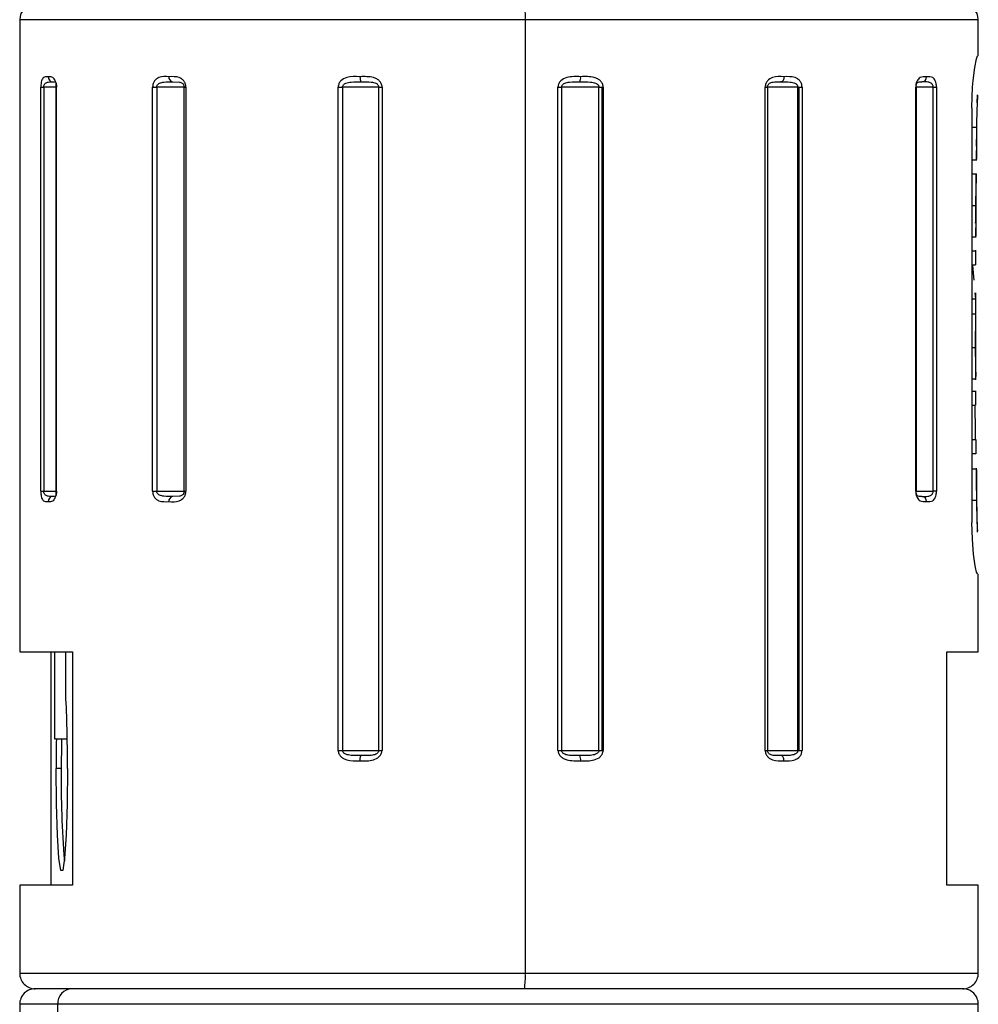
# Model space of a CAD drawing. Header units: millimetres. Extents: x 10 to 584, y 10 to 410.
# Tile 22 of 28: x 311 to 329, y 287 to 306. Entities that reach past the tile are written whole.
import ezdxf

# ---------------------------------------------------------------- set-up
doc = ezdxf.new("R2010")
doc.units = ezdxf.units.MM
doc.header["$LTSCALE"] = 2
doc.linetypes.add('SLD-实线', pattern=[0])

msp = doc.modelspace()

# ---------------------------------------------------------------- linework, layer by layer
at = {"color": 7, "linetype": 'SLD-实线', "lineweight": 25}
for p, q in [((310.612666, 306.293269), (310.612666, 294.093264)), ((320.369465, 306.293269), (320.369465, 287.893263)), ((329.112664, 305.593265), (329.112664, 306.293269)), ((329.043849, 305.371841), (329.075385, 305.536149)), ((329.075385, 305.536149), (329.099428, 305.593265)), ((329.112664, 305.593265), (329.099428, 305.593265)), ((329.013228, 305.116852), (329.043849, 305.371841)), ((311.01997, 297.193264), (311.01997, 304.993269)), ((311.01997, 304.993269), (311.075917, 304.993269)), ((311.075917, 304.993269), (311.075917, 297.193264)), ((311.312152, 304.993269), (311.312152, 297.193264)), ((311.319796, 304.993269), (311.319796, 297.193264)), ((313.178869, 297.193264), (313.178869, 304.993269)), ((313.178869, 304.993269), (313.256899, 304.993269)), ((313.256899, 304.993269), (313.256899, 297.193264)), ((313.785737, 304.993269), (313.256899, 304.993269)), ((313.785737, 304.993269), (313.820416, 304.993269)), ((313.785737, 297.193264), (313.785737, 304.993269)), ((313.820416, 304.993269), (313.820416, 297.193264)), ((316.759648, 292.193269), (316.759648, 304.993269)), ((316.759648, 304.993269), (316.843154, 304.993269)), ((317.541177, 304.993269), (316.843154, 304.993269)), ((316.843154, 304.993269), (316.843154, 292.193269)), ((317.541177, 304.993269), (317.606429, 304.993269)), ((317.541177, 292.193269), (317.541177, 304.993269)), ((317.606429, 304.993269), (317.606429, 292.193269)), ((321.000543, 292.193269), (321.000543, 304.993269)), ((321.000543, 304.993269), (321.071765, 304.993269)), ((321.790477, 304.993269), (321.071765, 304.993269)), ((321.071765, 304.993269), (321.071765, 292.193269)), ((321.790477, 292.193269), (321.790477, 304.993269)), ((321.790477, 304.993269), (321.856175, 304.993269)), ((321.856175, 304.993269), (321.872423, 304.993269)), ((321.856175, 292.193269), (321.856175, 304.993269)), ((321.872423, 304.993269), (321.872423, 292.193269)), ((324.999372, 292.193269), (324.999372, 304.993269)), ((324.999372, 304.993269), (325.043159, 304.993269)), ((325.043159, 304.993269), (325.043159, 292.193269)), ((325.629665, 304.993269), (325.043159, 304.993269)), ((325.629665, 292.193269), (325.629665, 304.993269)), ((325.629665, 304.993269), (325.653125, 304.993269)), ((325.653125, 304.993269), (325.71087, 304.993269)), ((325.653125, 292.193269), (325.653125, 304.993269)), ((325.71087, 304.993269), (325.71087, 292.193269)), ((327.905444, 297.193264), (327.905444, 304.993269)), ((327.918496, 297.193264), (327.918496, 304.993269)), ((328.24201, 297.193264), (328.24201, 304.993269)), ((328.24201, 304.993269), (328.305202, 304.993269)), ((328.305202, 304.993269), (328.305202, 297.193264)), ((329.094939, 304.804449), (329.090558, 304.697027)), ((329.093373, 304.691677), (329.095781, 304.845055)), ((329.094421, 304.837545), (329.094939, 304.804449)), ((328.989873, 304.593263), (328.989873, 296.593269)), ((329.080561, 304.384743), (329.077739, 304.217657)), ((329.085898, 304.351409), (329.088591, 304.467393)), ((329.088591, 304.467393), (329.089958, 304.528055)), ((329.090128, 304.560428), (329.089034, 304.568534)), ((329.089958, 304.528055), (329.090128, 304.560428)), ((328.989873, 304.217657), (329.077739, 304.217657)), ((329.077739, 304.217657), (329.075566, 303.945755)), ((329.081779, 304.089052), (329.08351, 304.217657)), ((329.08351, 304.217657), (329.085898, 304.351409)), ((329.075566, 303.945755), (329.075879, 303.787549)), ((329.077754, 303.855089), (329.079596, 303.879743)), ((329.079596, 303.879743), (329.08041, 303.936785)), ((329.075879, 303.787549), (329.076473, 303.667446)), ((329.075899, 303.578576), (329.078939, 303.772216)), ((329.076473, 303.667446), (329.075905, 303.602857)), ((328.989873, 303.586078), (329.073619, 303.586078)), ((329.075905, 303.602857), (329.073619, 303.586078)), ((328.989873, 303.317075), (329.069777, 303.317075)), ((329.069777, 303.317075), (329.072479, 303.27521)), ((329.072479, 303.27521), (329.070747, 303.196532)), ((329.071371, 303.129119), (329.07296, 303.324421)), ((329.067677, 303.072972), (329.064732, 302.903166)), ((329.070747, 303.196532), (329.067677, 303.072972)), ((329.064732, 302.903166), (329.062859, 302.708884)), ((329.068894, 303.039347), (329.066798, 303.048072)), ((329.068074, 302.850706), (329.069071, 302.937006)), ((329.069601, 303.00053), (329.068894, 303.039347)), ((329.069071, 302.937006), (329.069601, 303.00053)), ((328.989873, 302.708884), (329.062859, 302.708884)), ((329.062859, 302.708884), (329.062009, 302.444485)), ((329.066156, 302.629826), (329.066739, 302.708884)), ((329.066739, 302.708884), (329.068074, 302.850706)), ((329.065109, 302.454059), (329.065593, 302.531002)), ((329.065593, 302.531002), (329.066156, 302.629826)), ((329.060795, 302.369704), (329.064334, 302.402479)), ((329.062009, 302.444485), (329.062546, 302.30551)), ((329.064334, 302.402479), (329.065109, 302.454059)), ((328.989873, 302.100701), (329.058984, 302.100701)), ((329.062581, 302.123604), (329.058984, 302.100701)), ((329.062939, 302.093407), (329.064453, 302.279351)), ((328.989873, 301.831698), (329.059383, 301.831698)), ((329.059383, 301.831698), (329.058331, 301.562687)), ((329.061691, 301.562687), (329.061693, 301.846576)), ((328.989873, 301.562687), (329.058331, 301.562687)), ((329.003539, 301.550989), (329.027142, 301.26555)), ((329.046983, 301.025634), (329.056734, 300.907714)), ((329.061681, 300.615323), (329.061685, 301.025634)), ((328.989873, 300.907714), (329.056734, 300.907714)), ((329.056734, 300.907714), (329.056449, 300.615323)), ((328.989873, 300.615323), (329.056449, 300.615323)), ((329.056449, 300.615323), (329.055546, 300.615323)), ((329.061678, 300.155339), (329.06168, 300.480818)), ((328.989873, 299.96795), (329.056822, 299.96795)), ((329.06167, 299.34494), (329.061674, 299.791423)), ((328.989873, 299.359766), (329.051033, 299.359766)), ((328.989873, 299.125848), (329.059737, 299.125848)), ((329.064913, 298.856867), (329.062721, 299.13312)), ((328.989873, 298.856837), (329.061102, 298.856837)), ((328.989873, 298.190174), (329.065602, 298.190174)), ((329.072395, 297.913929), (329.070203, 298.190189)), ((328.989873, 297.921171), (329.067899, 297.921171)), ((328.989873, 297.628773), (329.072742, 297.628773)), ((329.080585, 297.309612), (329.075549, 297.636112)), ((311.01997, 297.193264), (311.075917, 297.193264)), ((313.178869, 297.193264), (313.256899, 297.193264)), ((313.256899, 297.193264), (313.785737, 297.193264)), ((313.785737, 297.193264), (313.820416, 297.193264)), ((328.305202, 297.193264), (328.24201, 297.193264)), ((329.080254, 297.248629), (329.079626, 297.312116)), ((329.08098, 297.162426), (329.080254, 297.248629)), ((329.082739, 297.020582), (329.08098, 297.162426)), ((328.989873, 297.020582), (329.077043, 297.020582)), ((329.077043, 297.020582), (329.082001, 296.756131)), ((329.084005, 296.941636), (329.082739, 297.020582)), ((329.086009, 296.842662), (329.084005, 296.941636)), ((329.087855, 296.765653), (329.086009, 296.842662)), ((328.998782, 296.267358), (328.989873, 296.593269)), ((329.082001, 296.756131), (329.086421, 296.617014)), ((329.088984, 296.714073), (329.087855, 296.765653)), ((329.094537, 296.405104), (329.089671, 296.720495)), ((329.094028, 296.435138), (329.092531, 296.412399)), ((329.022467, 295.978261), (328.998782, 296.267358)), ((329.053804, 295.754088), (329.022467, 295.978261)), ((329.099428, 295.593267), (329.112664, 295.593267)), ((329.112664, 294.093264), (329.112664, 295.593267)), ((310.612666, 294.093264), (311.631529, 294.093264)), ((311.219184, 289.59327), (311.219184, 294.093264)), ((311.284309, 294.093264), (311.284309, 292.41327)), ((311.506355, 293.190238), (311.506355, 294.093264)), ((311.631529, 294.093264), (311.631529, 289.59327)), ((328.506142, 294.093264), (329.112664, 294.093264)), ((328.506142, 289.59327), (328.506142, 294.093264)), ((311.284309, 292.41327), (311.530391, 292.41327)), ((316.759648, 292.193269), (316.843154, 292.193269)), ((316.843154, 292.193269), (317.541177, 292.193269)), ((317.541177, 292.193269), (317.606429, 292.193269)), ((321.000543, 292.193269), (321.071765, 292.193269)), ((321.071765, 292.193269), (321.790477, 292.193269)), ((321.790477, 292.193269), (321.856175, 292.193269)), ((321.856175, 292.193269), (321.872423, 292.193269)), ((324.999372, 292.193269), (325.043159, 292.193269)), ((325.043159, 292.193269), (325.629665, 292.193269)), ((325.629665, 292.193269), (325.653125, 292.193269)), ((325.653125, 292.193269), (325.71087, 292.193269)), ((311.415626, 291.843263), (311.315777, 291.843263)), ((310.612666, 289.59327), (310.612666, 287.893263)), ((311.631529, 289.59327), (310.612666, 289.59327)), ((329.112664, 289.59327), (328.506142, 289.59327)), ((329.112664, 287.893263), (329.112664, 289.59327)), ((311.621813, 287.593265), (310.912663, 287.593265)), ((320.353029, 287.593265), (311.621813, 287.593265)), ((328.812664, 287.593265), (320.353029, 287.593265)), ((310.612666, 287.293268), (310.612666, 274.593269)), ((311.345583, 278.793266), (311.345583, 287.293268)), ((329.112664, 274.593269), (329.112664, 287.293268))]:
    msp.add_line(p, q, dxfattribs=at)
at = {"color": 8, "linetype": 'SLD-实线', "lineweight": 25}
for p, q in [((320.369465, 306.293269), (310.612666, 306.293269)), ((329.112664, 306.293269), (320.369465, 306.293269)), ((311.312152, 304.993269), (311.075917, 304.993269)), ((311.312152, 304.993269), (311.319796, 304.993269)), ((313.561218, 305.093264), (313.693645, 305.088987)), ((327.918496, 304.993269), (327.905444, 304.993269)), ((328.24201, 304.993269), (327.918496, 304.993269)), ((311.075917, 297.193264), (311.312152, 297.193264)), ((311.312152, 297.193264), (311.319796, 297.193264)), ((327.905444, 297.193264), (327.918496, 297.193264)), ((327.918496, 297.193264), (328.24201, 297.193264)), ((313.693611, 297.097539), (313.561218, 297.093262)), ((310.612666, 287.893263), (320.369465, 287.893263)), ((320.369465, 287.893263), (329.112664, 287.893263)), ((311.345583, 287.293268), (310.612666, 287.293268)), ((329.112664, 287.293268), (311.345583, 287.293268))]:
    msp.add_line(p, q, dxfattribs=at)
at = {"color": 7, "linetype": 'SLD-实线', "lineweight": 25, "flags": 128}
for points in [[(317.179965, 305.193265), (317.180524, 305.17376), (317.182174, 305.154999), (317.184853, 305.137706), (317.188459, 305.122552), (317.192854, 305.110117), (317.197869, 305.100878), (317.203308, 305.095186), (317.208966, 305.093264)], [(325.361412, 305.193265), (325.360268, 305.17376), (325.356886, 305.154999), (325.351393, 305.137706), (325.344, 305.122552), (325.334992, 305.110117), (325.324714, 305.100878), (325.313563, 305.095186), (325.301966, 305.093264)], [(317.179965, 291.993265), (317.180524, 292.012779), (317.182174, 292.031532), (317.184853, 292.048824), (317.188459, 292.063979), (317.192854, 292.076414), (317.197869, 292.085653), (317.203308, 292.091345), (317.208966, 292.093267)], [(325.361412, 291.993265), (325.360268, 292.012779), (325.356886, 292.031532), (325.351393, 292.048824), (325.344, 292.063979), (325.334992, 292.076414), (325.324714, 292.085653), (325.313563, 292.091345), (325.301966, 292.093267)], [(311.534936, 291.843263), (311.528327, 291.159225), (311.509298, 290.557688), (311.480144, 290.111212), (311.444385, 289.87365), (311.406327, 289.87365), (311.370568, 290.111212), (311.341414, 290.557688), (311.322386, 291.159225), (311.315777, 291.843263)]]:
    msp.add_lwpolyline(points, dxfattribs=at)
at = {"color": 7, "linetype": 'SLD-实线', "lineweight": 25}
for centre, radius, start, end in [((310.912667, 306.293265), 0.300002, 90.0007508, 179.9992492), ((318.988405, 306.368054), 1.383083, 356.9004407, 9.3714209), ((328.812656, 306.293259), 0.300008, 0.0019654, 89.9983903), ((311.257063, 305.190399), 0.097183, 178.309696, 268.1986518), ((313.580307, 305.180122), 0.088931, 171.5009436, 257.6051899), ((321.278726, 305.168992), 0.161392, 332.0163747, 8.6501137), ((328.019832, 305.188164), 0.095073, 273.4522074, 3.0755649), ((311.257052, 296.996138), 0.097172, 91.7951136, 181.6922775), ((313.580293, 297.006414), 0.088918, 102.3878784, 188.5019998), ((328.019843, 296.998372), 0.095062, 356.922301, 86.5541681), ((283.198464, 291.915804), 28.336564, 359.853323, 2.5777414), ((346.254864, 291.849703), 34.939088, 179.075781, 180.0105615), ((346.634237, 291.847475), 35.218612, 179.0794907, 180.0068518), ((321.278726, 292.017539), 0.161392, 351.3498863, 27.9836253), ((329.507749, 291.558319), 18.094367, 179.0976868, 184.7406409), ((310.912654, 287.893254), 0.299989, 179.9983217, 270.0016783), ((318.988456, 287.818475), 1.383033, 350.6283534, 3.099785), ((328.812669, 287.893261), 0.299995, 269.9991805, 0.0004638), ((310.912654, 287.293277), 0.299989, 89.9983217, 180.0016783), ((311.634204, 287.304684), 0.288847, 92.4586813, 182.2651355), ((328.812669, 287.29327), 0.299995, 359.9995362, 90.0008195)]:
    msp.add_arc(centre, radius, start, end, dxfattribs=at)
for points, knots in [([(311.159926, 305.193265), (311.127421, 305.192737), (311.068775, 305.191784), (311.035126, 305.118151), (311.022416, 305.056157), (311.020829, 305.015352), (311.01997, 304.993269)], [0, 0, 0, 0, 0.315286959, 0.568849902, 0.766675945, 1, 1, 1, 1]), ([(311.319796, 304.993269), (311.319496, 305.004459), (311.318904, 305.026448), (311.313378, 305.066941), (311.302381, 305.109393), (311.282147, 305.1491), (311.241292, 305.19289), (311.194338, 305.193107), (311.159926, 305.193265)], [0, 0, 0, 0, 0.113513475, 0.223052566, 0.41439524, 0.55485079, 0.673757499, 1, 1, 1, 1]), ([(313.492356, 305.193265), (313.426309, 305.196273), (313.324623, 305.200905), (313.220466, 305.128992), (313.184955, 305.058201), (313.180954, 305.015509), (313.178869, 304.993269)], [0, 0, 0, 0, 0.453865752, 0.698767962, 0.843079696, 1, 1, 1, 1]), ([(313.820416, 304.993269), (313.819809, 305.0045), (313.818602, 305.026807), (313.807257, 305.068558), (313.783258, 305.113143), (313.740666, 305.15267), (313.646822, 305.197881), (313.56006, 305.195289), (313.492356, 305.193265)], [0, 0, 0, 0, 0.077038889, 0.153012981, 0.295425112, 0.418300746, 0.546072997, 1, 1, 1, 1]), ([(317.179969, 305.193265), (317.093547, 305.196355), (316.963675, 305.200999), (316.821716, 305.134046), (316.768508, 305.060529), (316.762615, 305.015796), (316.759648, 304.993269)], [0, 0, 0, 0, 0.493948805, 0.742290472, 0.87022613, 1, 1, 1, 1]), ([(317.606429, 304.993269), (317.605639, 305.004534), (317.604057, 305.027106), (317.58908, 305.069779), (317.55682, 305.115076), (317.501985, 305.15363), (317.378551, 305.198787), (317.267556, 305.195701), (317.179969, 305.193265)], [0, 0, 0, 0, 0.064290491, 0.128829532, 0.255987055, 0.374934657, 0.506758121, 1, 1, 1, 1]), ([(321.438288, 305.193265), (321.348836, 305.196221), (321.214412, 305.200663), (321.06673, 305.134726), (321.010041, 305.061032), (321.003709, 305.015857), (321.000543, 304.993269)], [0, 0, 0, 0, 0.4972886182, 0.7473007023, 0.8736519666, 1, 1, 1, 1]), ([(321.872423, 304.993269), (321.871628, 305.004535), (321.870036, 305.027117), (321.854934, 305.069829), (321.822345, 305.115177), (321.76689, 305.15371), (321.641008, 305.199024), (321.527807, 305.195808), (321.438288, 305.193265)], [0, 0, 0, 0, 0.063414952, 0.127116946, 0.252878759, 0.371020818, 0.502602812, 1, 1, 1, 1]), ([(325.361416, 305.193265), (325.287165, 305.196046), (325.173446, 305.200304), (325.051781, 305.131597), (325.006946, 305.059414), (325.001936, 305.015662), (324.999372, 304.993269)], [0, 0, 0, 0, 0.46953487, 0.719107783, 0.856238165, 1, 1, 1, 1]), ([(325.71087, 304.993269), (325.710248, 305.004503), (325.709011, 305.026831), (325.697361, 305.068685), (325.672491, 305.113467), (325.628111, 305.152985), (325.527372, 305.198785), (325.434504, 305.195696), (325.361416, 305.193265)], [0, 0, 0, 0, 0.073679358, 0.146444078, 0.283572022, 0.403507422, 0.530554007, 1, 1, 1, 1]), ([(328.114769, 305.193265), (328.070374, 305.194261), (327.996204, 305.195925), (327.932296, 305.123045), (327.909714, 305.056864), (327.906929, 305.015377), (327.905444, 304.993269)], [0, 0, 0, 0, 0.376364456, 0.628783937, 0.802185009, 1, 1, 1, 1]), ([(328.305202, 304.993269), (328.30488, 305.004461), (328.304249, 305.026465), (328.29833, 305.067054), (328.286354, 305.109751), (328.263704, 305.149965), (328.212711, 305.196041), (328.157055, 305.194464), (328.114769, 305.193265)], [0, 0, 0, 0, 0.104066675, 0.204603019, 0.381094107, 0.513128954, 0.630087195, 1, 1, 1, 1]), ([(311.075917, 304.993269), (311.076304, 305.000845), (311.077057, 305.015556), (311.083786, 305.036241), (311.094653, 305.053964), (311.118304, 305.077172), (311.174264, 305.09504), (311.223746, 305.093938), (311.254008, 305.093264)], [0, 0, 0, 0, 0.09732691, 0.188981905, 0.276548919, 0.362789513, 0.610293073, 1, 1, 1, 1]), ([(311.254008, 305.093264), (311.272061, 305.095882), (311.299535, 305.099866), (311.314646, 305.07098), (311.318308, 305.052593), (311.320841, 305.035227), (311.322642, 305.015133), (311.322923, 305.000801), (311.323071, 304.993269)], [0, 0, 0, 0, 0.324006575, 0.493063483, 0.590757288, 0.70945581, 0.847328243, 1, 1, 1, 1]), ([(313.256899, 304.993269), (313.257597, 305.000931), (313.258996, 305.016288), (313.270661, 305.037305), (313.288409, 305.054862), (313.328873, 305.078963), (313.42274, 305.095404), (313.506723, 305.094106), (313.561218, 305.093264)], [0, 0, 0, 0, 0.065385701, 0.131054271, 0.200901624, 0.277731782, 0.531336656, 1, 1, 1, 1]), ([(313.693645, 305.088987), (313.71377, 305.084204), (313.740713, 305.0778), (313.765475, 305.053954), (313.776778, 305.036267), (313.784288, 305.015649), (313.785246, 305.000859), (313.785737, 304.993269)], [0, 0, 0, 0, 0.413799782, 0.553979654, 0.695930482, 0.8439692, 1, 1, 1, 1]), ([(316.843154, 304.993269), (316.844021, 305.000979), (316.845789, 305.016699), (316.859775, 305.037705), (316.880394, 305.055103), (316.928022, 305.079377), (317.040402, 305.095689), (317.141731, 305.094231), (317.208966, 305.093264)], [0, 0, 0, 0, 0.056323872, 0.11485317, 0.17972663, 0.253392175, 0.504603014, 1, 1, 1, 1]), ([(317.208966, 305.093264), (317.271788, 305.094523), (317.364616, 305.096384), (317.467578, 305.079132), (317.508747, 305.054862), (317.526735, 305.037294), (317.538869, 305.016368), (317.54041, 305.000942), (317.541177, 304.993269)], [0, 0, 0, 0, 0.501238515, 0.740650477, 0.812523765, 0.877869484, 0.939248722, 1, 1, 1, 1]), ([(321.071765, 304.993269), (321.072581, 305.000958), (321.074233, 305.016512), (321.087176, 305.037469), (321.106288, 305.054969), (321.150229, 305.079264), (321.258187, 305.096174), (321.355602, 305.094435), (321.421249, 305.093264)], [0, 0, 0, 0, 0.0583566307, 0.1180480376, 0.1826623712, 0.2547261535, 0.4977645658, 1, 1, 1, 1]), ([(321.421249, 305.093264), (321.489522, 305.094277), (321.591933, 305.095797), (321.70542, 305.079393), (321.753119, 305.055103), (321.773768, 305.037699), (321.787815, 305.016708), (321.789602, 305.00098), (321.790477, 304.993269)], [0, 0, 0, 0, 0.498955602, 0.748434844, 0.821592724, 0.886024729, 0.944121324, 1, 1, 1, 1]), ([(325.043159, 304.993269), (325.043734, 305.000882), (325.044866, 305.01585), (325.053772, 305.036586), (325.067178, 305.054305), (325.09713, 305.078283), (325.178617, 305.097321), (325.251851, 305.094912), (325.301966, 305.093264)], [0, 0, 0, 0, 0.073642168, 0.144788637, 0.21524132, 0.28756597, 0.512474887, 1, 1, 1, 1]), ([(325.301966, 305.093264), (325.361139, 305.09414), (325.451635, 305.095479), (325.55249, 305.079138), (325.595851, 305.054972), (325.614773, 305.037471), (325.627367, 305.016445), (325.628903, 305.00095), (325.629665, 304.993269)], [0, 0, 0, 0, 0.478643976, 0.732006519, 0.807767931, 0.875673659, 0.938376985, 1, 1, 1, 1]), ([(327.91248, 304.993269), (327.912723, 305.000808), (327.913189, 305.015212), (327.916508, 305.035434), (327.921398, 305.052815), (327.929988, 305.073475), (327.963945, 305.100477), (328.00049, 305.096198), (328.025553, 305.093264)], [0, 0, 0, 0, 0.124355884, 0.23762678, 0.336977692, 0.422190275, 0.603737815, 1, 1, 1, 1]), ([(328.24201, 304.993269), (328.241533, 305.000868), (328.240601, 305.015748), (328.232392, 305.036567), (328.219381, 305.054297), (328.19049, 305.077924), (328.122911, 305.095207), (328.063077, 305.094013), (328.025553, 305.093264)], [0, 0, 0, 0, 0.08481681, 0.166086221, 0.246433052, 0.32879774, 0.57907693, 1, 1, 1, 1]), ([(328.989873, 304.593263), (328.990871, 304.684067), (328.992792, 304.858863), (329.006596, 305.03312), (329.013228, 305.116852)], [0, 0, 0, 0, 0.519484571, 1, 1, 1, 1]), ([(329.090558, 304.697027), (329.088644, 304.649836), (329.084424, 304.545771), (329.081926, 304.441649), (329.080561, 304.384743)], [0, 0, 0, 0, 0.453469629, 1, 1, 1, 1]), ([(329.08041, 303.936785), (329.080586, 303.959693), (329.080975, 304.010449), (329.081494, 304.061204), (329.081779, 304.089052)], [0, 0, 0, 0, 0.451334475, 1, 1, 1, 1]), ([(329.062546, 302.30551), (329.062982, 302.266987), (329.063668, 302.206351), (329.062872, 302.145717), (329.062581, 302.123604)], [0, 0, 0, 0, 0.635298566, 1, 1, 1, 1]), ([(329.054466, 300.615323), (329.056044, 300.591277), (329.060669, 300.520813), (329.058094, 300.383686), (329.05712, 300.191996), (329.056927, 300.046752), (329.056822, 299.96795)], [0, 0, 0, 0, 0.1116182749, 0.3270838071, 0.6349107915, 1, 1, 1, 1]), ([(329.059811, 299.96795), (329.059749, 300.007051), (329.059632, 300.079593), (329.059347, 300.177126), (329.05935, 300.24323), (329.058148, 300.275858), (329.057867, 300.283504)], [0, 0, 0, 0, 0.37171315, 0.689619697, 0.927263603, 1, 1, 1, 1]), ([(329.056822, 299.96795), (329.057038, 299.920556), (329.057455, 299.829002), (329.058608, 299.699261), (329.061226, 299.586207), (329.059766, 299.485297), (329.068132, 299.41027), (329.0543, 299.369418), (329.051033, 299.359766)], [0, 0, 0, 0, 0.233244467, 0.450582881, 0.638920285, 0.788805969, 0.950103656, 1, 1, 1, 1]), ([(329.060484, 299.791423), (329.060484, 299.791562), (329.060484, 299.819045), (329.060072, 299.877887), (329.059902, 299.93659), (329.059811, 299.96795)], [0, 0, 0, 0, 0.00236355, 0.46705817, 1, 1, 1, 1]), ([(329.059737, 299.125848), (329.059975, 299.075633), (329.0604, 298.985963), (329.060888, 298.896293), (329.061102, 298.856837)], [0, 0, 0, 0, 0.559989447, 1, 1, 1, 1]), ([(329.046549, 298.856837), (329.047524, 298.732392), (329.049264, 298.510169), (329.051524, 298.28795), (329.052519, 298.190174)], [0, 0, 0, 0, 0.560000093, 1, 1, 1, 1]), ([(329.065602, 298.190174), (329.066011, 298.13996), (329.066741, 298.050292), (329.067545, 297.960624), (329.067899, 297.921171)], [0, 0, 0, 0, 0.560004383, 1, 1, 1, 1]), ([(329.072742, 297.628773), (329.074031, 297.617648), (329.077189, 297.590395), (329.075547, 297.538643), (329.075567, 297.46615), (329.074712, 297.372115), (329.074802, 297.220996), (329.076133, 297.10194), (329.077043, 297.020582)], [0, 0, 0, 0, 0.055166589, 0.135139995, 0.254760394, 0.412872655, 0.598783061, 1, 1, 1, 1]), ([(311.01997, 297.193264), (311.0202, 297.18208), (311.020651, 297.160138), (311.02487, 297.119823), (311.033281, 297.077728), (311.049174, 297.038155), (311.083231, 296.99333), (311.127471, 296.993294), (311.159926, 296.993268)], [0, 0, 0, 0, 0.118486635, 0.232467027, 0.429490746, 0.570253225, 0.68473255, 1, 1, 1, 1]), ([(311.254008, 297.093262), (311.223735, 297.092589), (311.174255, 297.091487), (311.118299, 297.109363), (311.094655, 297.132569), (311.083794, 297.150298), (311.077055, 297.170979), (311.076303, 297.185688), (311.075917, 297.193264)], [0, 0, 0, 0, 0.3898344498, 0.6371765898, 0.7234506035, 0.8110444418, 0.9026735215, 1, 1, 1, 1]), ([(311.159926, 296.993268), (311.194431, 296.993733), (311.256182, 296.994565), (311.299768, 297.066679), (311.316538, 297.130111), (311.318657, 297.171172), (311.319796, 297.193264)], [0, 0, 0, 0, 0.326298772, 0.583957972, 0.776157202, 1, 1, 1, 1]), ([(311.323071, 297.193264), (311.322921, 297.185733), (311.322637, 297.171398), (311.320837, 297.151304), (311.318308, 297.133937), (311.314645, 297.11555), (311.29953, 297.086664), (311.272058, 297.090646), (311.254008, 297.093262)], [0, 0, 0, 0, 0.152670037, 0.290590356, 0.409233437, 0.506925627, 0.676048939, 1, 1, 1, 1]), ([(313.178869, 297.193264), (313.179421, 297.182042), (313.180515, 297.159804), (313.190808, 297.118285), (313.212554, 297.073887), (313.252131, 297.034003), (313.341982, 296.987979), (313.426271, 296.990944), (313.492356, 296.993268)], [0, 0, 0, 0, 0.079042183, 0.1566307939, 0.30019834, 0.4215998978, 0.5465233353, 1, 1, 1, 1]), ([(313.561218, 297.093262), (313.506705, 297.092419), (313.422726, 297.091121), (313.328865, 297.107574), (313.288416, 297.131671), (313.27067, 297.149234), (313.258993, 297.170246), (313.257596, 297.185602), (313.256899, 297.193264)], [0, 0, 0, 0, 0.468814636, 0.722229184, 0.799088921, 0.868959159, 0.934614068, 1, 1, 1, 1]), ([(313.492356, 296.993268), (313.559924, 296.990653), (313.66459, 296.986601), (313.774096, 297.056581), (313.813643, 297.1278), (313.818108, 297.170955), (313.820416, 297.193264)], [0, 0, 0, 0, 0.4542374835, 0.7036447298, 0.8468003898, 1, 1, 1, 1]), ([(313.785737, 297.193264), (313.785243, 297.185675), (313.784281, 297.170884), (313.776783, 297.15026), (313.765472, 297.132582), (313.740714, 297.108718), (313.713754, 297.10232), (313.693611, 297.097539)], [0, 0, 0, 0, 0.155995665, 0.304037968, 0.445911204, 0.586019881, 1, 1, 1, 1]), ([(313.787943, 297.193264), (313.786963, 297.186469), (313.785202, 297.174256), (313.780925, 297.162691), (313.779028, 297.157561)], [0, 0, 0, 0, 0.556338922, 1, 1, 1, 1]), ([(327.905444, 297.193264), (327.905835, 297.182065), (327.906605, 297.160004), (327.913788, 297.119201), (327.928363, 297.076108), (327.955202, 297.036048), (328.012117, 296.991192), (328.070572, 296.992374), (328.114767, 296.993268)], [0, 0, 0, 0, 0.100090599, 0.197163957, 0.369727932, 0.502535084, 0.623891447, 1, 1, 1, 1]), ([(328.025553, 297.093262), (328.000483, 297.090327), (327.963936, 297.086049), (327.929988, 297.113059), (327.921398, 297.133718), (327.916507, 297.151102), (327.913189, 297.171324), (327.912723, 297.185726), (327.91248, 297.193264)], [0, 0, 0, 0, 0.3963363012, 0.577774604, 0.6630307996, 0.762421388, 0.8756472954, 1, 1, 1, 1]), ([(328.025553, 297.093262), (328.063063, 297.092517), (328.122899, 297.091329), (328.190488, 297.108598), (328.219386, 297.132235), (328.2324, 297.149962), (328.240601, 297.170784), (328.241534, 297.185665), (328.24201, 297.193264)], [0, 0, 0, 0, 0.420775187, 0.671222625, 0.753580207, 0.833894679, 0.915185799, 1, 1, 1, 1]), ([(328.114767, 296.993268), (328.157346, 296.992063), (328.228346, 296.990053), (328.283561, 297.065106), (328.301679, 297.13007), (328.303971, 297.171196), (328.305202, 297.193264)], [0, 0, 0, 0, 0.370187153, 0.617284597, 0.794635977, 1, 1, 1, 1]), ([(329.086421, 296.617014), (329.088112, 296.578483), (329.090772, 296.517863), (329.093159, 296.457232), (329.094028, 296.435138)], [0, 0, 0, 0, 0.635603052, 1, 1, 1, 1]), ([(329.099428, 295.593267), (329.092407, 295.606808), (329.066511, 295.656752), (329.059162, 295.713052), (329.053804, 295.754088)], [0, 0, 0, 0, 0.271120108, 1, 1, 1, 1]), ([(316.759648, 292.193269), (316.760412, 292.182007), (316.761942, 292.159468), (316.776443, 292.116901), (316.807721, 292.07161), (316.861373, 292.032921), (316.983188, 291.987498), (317.093091, 291.990719), (317.179969, 291.993265)], [0, 0, 0, 0, 0.06490777, 0.129893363, 0.257172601, 0.37543299, 0.506285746, 1, 1, 1, 1]), ([(317.208966, 292.093267), (317.141712, 292.092302), (317.040389, 292.090848), (316.92801, 292.107155), (316.880401, 292.131428), (316.85978, 292.14883), (316.845785, 292.169836), (316.84402, 292.185557), (316.843154, 292.193269)], [0, 0, 0, 0, 0.495536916, 0.746558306, 0.820247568, 0.885145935, 0.943658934, 1, 1, 1, 1]), ([(317.179969, 291.993265), (317.267093, 291.990336), (317.398368, 291.985922), (317.542244, 292.052223), (317.597217, 292.12574), (317.603351, 292.170707), (317.606429, 292.193269)], [0, 0, 0, 0, 0.49343819, 0.743495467, 0.871301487, 1, 1, 1, 1]), ([(317.541177, 292.193269), (317.54041, 292.185593), (317.53887, 292.170165), (317.526735, 292.149239), (317.508754, 292.131669), (317.467565, 292.107398), (317.364603, 292.090155), (317.271771, 292.092011), (317.208966, 292.093267)], [0, 0, 0, 0, 0.060769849, 0.122148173, 0.187485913, 0.259330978, 0.498907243, 1, 1, 1, 1]), ([(321.000543, 292.193269), (321.00135, 292.181998), (321.002971, 292.15939), (321.01836, 292.116615), (321.051519, 292.071264), (321.107676, 292.032827), (321.234492, 291.987629), (321.348345, 291.990778), (321.438288, 291.993265)], [0, 0, 0, 0, 0.063085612, 0.126537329, 0.252240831, 0.370771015, 0.502912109, 1, 1, 1, 1]), ([(321.421249, 292.093267), (321.355584, 292.092097), (321.258174, 292.090362), (321.150218, 292.107268), (321.106293, 292.131562), (321.087181, 292.149066), (321.07423, 292.170023), (321.07258, 292.185577), (321.071765, 292.193269)], [0, 0, 0, 0, 0.502365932, 0.745226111, 0.817314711, 0.881951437, 0.941625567, 1, 1, 1, 1]), ([(321.790477, 292.193269), (321.789602, 292.185555), (321.787817, 292.169826), (321.77377, 292.148834), (321.75313, 292.131427), (321.705407, 292.107138), (321.591918, 292.090741), (321.489503, 292.092257), (321.421249, 292.093267)], [0, 0, 0, 0, 0.0558955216, 0.1139887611, 0.1784094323, 0.251541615, 0.5011975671, 1, 1, 1, 1]), ([(321.438288, 291.993265), (321.527321, 291.990218), (321.660911, 291.985646), (321.807483, 292.051948), (321.863136, 292.125658), (321.869323, 292.170698), (321.872423, 292.193269)], [0, 0, 0, 0, 0.497598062, 0.746619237, 0.873026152, 1, 1, 1, 1]), ([(324.999372, 292.193269), (325.000042, 292.182024), (325.001378, 292.159629), (325.013961, 292.117563), (325.040804, 292.072668), (325.087734, 292.033478), (325.191839, 291.988276), (325.286898, 291.991073), (325.361416, 291.993265)], [0, 0, 0, 0, 0.072154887, 0.143710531, 0.280138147, 0.401403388, 0.530753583, 1, 1, 1, 1]), ([(325.301966, 292.093267), (325.251838, 292.09162), (325.178607, 292.089214), (325.097123, 292.108252), (325.067179, 292.132225), (325.053776, 292.149949), (325.044864, 292.170684), (325.043734, 292.185653), (325.043159, 292.193269)], [0, 0, 0, 0, 0.487641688, 0.712381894, 0.784738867, 0.85521287, 0.92633554, 1, 1, 1, 1]), ([(325.629665, 292.193269), (325.628904, 292.185586), (325.627368, 292.170088), (325.614775, 292.149061), (325.595861, 292.131558), (325.552477, 292.107394), (325.451622, 292.091058), (325.361122, 292.092394), (325.301966, 292.093267)], [0, 0, 0, 0, 0.061641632, 0.124341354, 0.192234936, 0.267971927, 0.521510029, 1, 1, 1, 1]), ([(325.361416, 291.993265), (325.434303, 291.990141), (325.545324, 291.985382), (325.662651, 292.055657), (325.70393, 292.127614), (325.70851, 292.170938), (325.71087, 292.193269)], [0, 0, 0, 0, 0.469773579, 0.715558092, 0.853392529, 1, 1, 1, 1])]:
    msp.add_open_spline(points, degree=3, knots=knots, dxfattribs=at)

doc.saveas('drawing.dxf')
